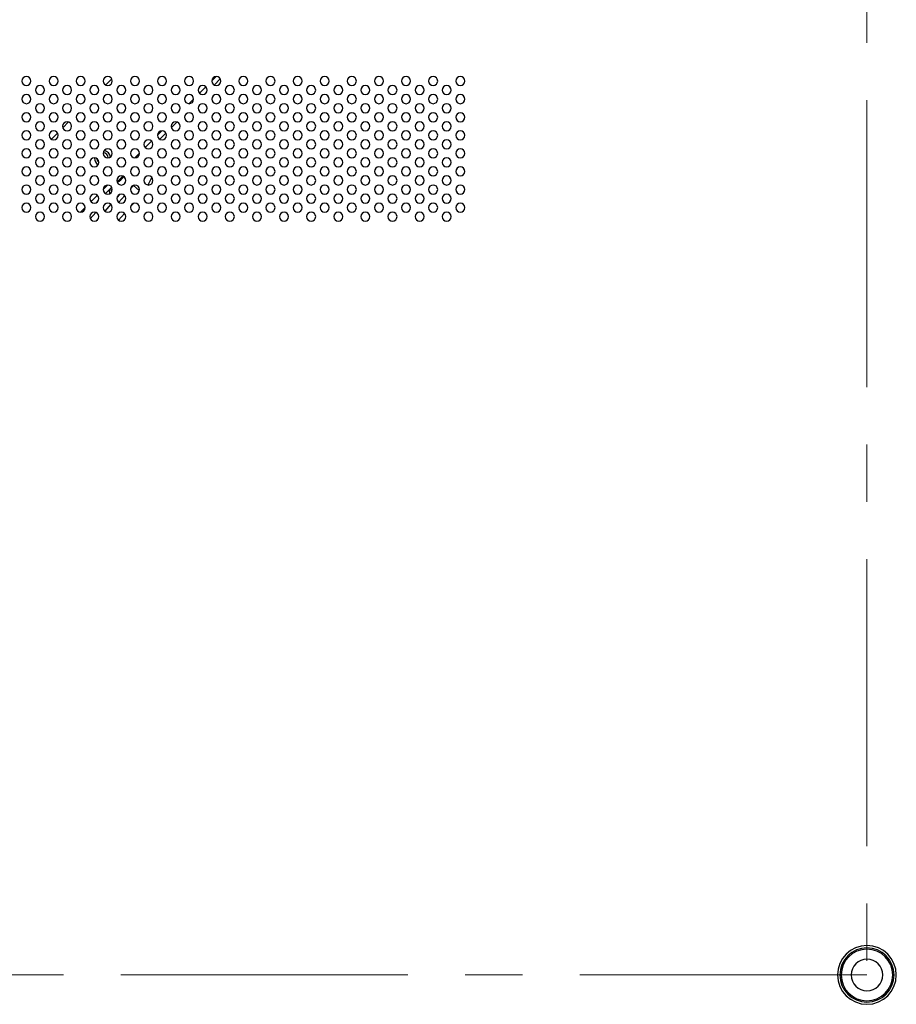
# Model space of a CAD drawing. Header units: millimetres. Extents: x 0 to 1118, y 0 to 864.
# Tile 90 of 256: x 919 to 958, y 361 to 404. Entities that reach past the tile are written whole.
import ezdxf

# ---------------------------------------------------------------- set-up
doc = ezdxf.new("R2010")
doc.units = ezdxf.units.MM
doc.linetypes.add('CENTERX2', pattern=[20.32, 12.7, -2.54, 2.54, -2.54])

msp = doc.modelspace()

# ---------------------------------------------------------------- linework, layer by layer
at = {"color": 7, "linetype": 'CENTERX2', "lineweight": 18}
for p, q in [((956.5515, 481.9543), (956.5515, 361.9543)), ((956.5515, 361.9543), (796.5515, 361.9543))]:
    msp.add_line(p, q, dxfattribs=at)
at = {"color": 7, "linetype": 'Continuous', "lineweight": 25}
for p, q in [((922.855, 401.3434), (923.1272, 401.6156)), ((927.7456, 401.7179), (927.5527, 401.525)), ((927.6544, 401.3438), (927.9268, 401.6162)), ((922.4625, 400.9509), (922.5197, 401.0081)), ((927.2906, 401.2628), (927.0078, 400.98)), ((927.2597, 400.9491), (927.3215, 401.0109)), ((926.7525, 400.7247), (926.5459, 400.5181)), ((920.9637, 399.4522), (921.2184, 399.7069)), ((925.7635, 399.4529), (926.0177, 399.7071)), ((920.455, 398.9434), (920.7272, 399.2156)), ((925.3456, 399.3179), (925.1527, 399.125)), ((925.2544, 398.9438), (925.5268, 399.2162)), ((924.8906, 398.8628), (924.6078, 398.58)), ((920.0625, 398.5509), (920.1197, 398.6081)), ((924.8597, 398.5491), (924.9215, 398.6109)), ((922.3695, 398.106), (922.3697, 398.1173)), ((924.3525, 398.3247), (924.1459, 398.1181)), ((923.3635, 397.0529), (923.6177, 397.3071)), ((922.9456, 396.9179), (922.7527, 396.725)), ((922.8544, 396.5438), (923.1268, 396.8162)), ((922.4906, 396.4628), (922.2078, 396.18)), ((922.4597, 396.1491), (922.5215, 396.2109)), ((921.9525, 395.9247), (921.7459, 395.7181)), ((955.3515, 361.9543), (955.4115, 361.9543)), ((957.7515, 361.9543), (957.6915, 361.9543))]:
    msp.add_line(p, q, dxfattribs=at)
at = {"color": 8, "linetype": 'Continuous', "lineweight": 25}
for p, q in [((923.0104, 396.6839), (923.1523, 396.7194)), ((923.9543, 396.7439), (924.0907, 396.8989)), ((924.0907, 396.8989), (924.0832, 396.9056)), ((924.3475, 396.673), (924.0907, 396.8989)), ((923.4708, 396.5005), (923.3612, 396.376)), ((923.4362, 396.1554), (923.6991, 396.4541)), ((923.0878, 396.0654), (922.8235, 395.7652)), ((923.9573, 395.9609), (924.0853, 396.1063)), ((922.4242, 395.7048), (922.1764, 395.4233)), ((922.5363, 395.439), (922.4543, 395.3458)), ((923.429, 395.3608), (923.6929, 395.6606))]:
    msp.add_line(p, q, dxfattribs=at)
at = {"color": 8, "linetype": 'Continuous', "lineweight": 25, "flags": 128}
msp.add_lwpolyline([(924.7431, 396.9182), (924.9024, 397.2453), (924.9038, 397.2489)], dxfattribs=at)
at = {"color": 7, "linetype": 'Continuous', "lineweight": 25}
for centre, radius, start, end in [((919.3526, 401.518), 0.2, 0, 180), ((919.3526, 401.518), 0.2, 180, 0), ((920.5526, 401.518), 0.2, 0, 180), ((920.5526, 401.518), 0.2, 180, 0), ((921.7526, 401.518), 0.2, 0, 180), ((921.7526, 401.518), 0.2, 180, 0), ((922.9526, 401.518), 0.2, 0, 180), ((922.9526, 401.518), 0.2, 180, 0), ((924.1526, 401.518), 0.2, 0, 180), ((924.1526, 401.518), 0.2, 180, 0), ((925.3526, 401.518), 0.2, 0, 180), ((925.3526, 401.518), 0.2, 180, 0), ((926.5526, 401.518), 0.2, 0, 180), ((926.5526, 401.518), 0.2, 180, 0), ((927.7526, 401.518), 0.2, 0, 180), ((927.7526, 401.518), 0.2, 180, 0), ((928.9526, 401.518), 0.2, 0, 180), ((928.9526, 401.518), 0.2, 180, 0), ((930.1526, 401.518), 0.2, 0, 180), ((930.1526, 401.518), 0.2, 180, 0), ((931.3526, 401.518), 0.2, 0, 180), ((931.3526, 401.518), 0.2, 180, 0), ((932.5526, 401.518), 0.2, 0, 180), ((932.5526, 401.518), 0.2, 180, 0), ((933.7526, 401.518), 0.2, 0, 180), ((933.7526, 401.518), 0.2, 180, 0), ((934.9526, 401.518), 0.2, 0, 180), ((934.9526, 401.518), 0.2, 180, 0), ((936.1526, 401.518), 0.2, 0, 180), ((936.1526, 401.518), 0.2, 180, 0), ((937.3526, 401.518), 0.2, 0, 180), ((937.3526, 401.518), 0.2, 180, 0), ((938.5526, 401.518), 0.2, 0, 180), ((938.5526, 401.518), 0.2, 180, 0), ((919.9526, 401.118), 0.2, 0, 180), ((919.9526, 401.118), 0.2, 180, 0), ((921.1526, 401.118), 0.2, 0, 180), ((921.1526, 401.118), 0.2, 180, 0), ((922.3526, 401.118), 0.2, 0, 180), ((922.3526, 401.118), 0.2, 180, 0), ((923.5526, 401.118), 0.2, 0, 180), ((923.5526, 401.118), 0.2, 180, 0), ((924.7526, 401.118), 0.2, 0, 180), ((924.7526, 401.118), 0.2, 180, 0), ((925.9526, 401.118), 0.2, 0, 180), ((925.9526, 401.118), 0.2, 180, 0), ((927.1526, 401.118), 0.2, 0, 180), ((927.1526, 401.118), 0.2, 180, 0), ((928.3526, 401.118), 0.2, 0, 180), ((928.3526, 401.118), 0.2, 180, 0), ((929.5526, 401.118), 0.2, 0, 180), ((929.5526, 401.118), 0.2, 180, 0), ((930.7526, 401.118), 0.2, 0, 180), ((930.7526, 401.118), 0.2, 180, 0), ((931.9526, 401.118), 0.2, 0, 180), ((931.9526, 401.118), 0.2, 180, 0), ((933.1526, 401.118), 0.2, 0, 180), ((933.1526, 401.118), 0.2, 180, 0), ((934.3526, 401.118), 0.2, 0, 180), ((934.3526, 401.118), 0.2, 180, 0), ((935.5526, 401.118), 0.2, 0, 180), ((935.5526, 401.118), 0.2, 180, 0), ((936.7526, 401.118), 0.2, 0, 180), ((936.7526, 401.118), 0.2, 180, 0), ((937.9526, 401.118), 0.2, 0, 180), ((937.9526, 401.118), 0.2, 180, 0), ((919.3526, 400.718), 0.2, 0, 180), ((919.3526, 400.718), 0.2, 180, 0), ((919.9526, 400.318), 0.2, 0, 180), ((920.5526, 400.718), 0.2, 0, 180), ((920.5526, 400.718), 0.2, 180, 0), ((921.1526, 400.318), 0.2, 0, 180), ((921.7526, 400.718), 0.2, 0, 180), ((921.7526, 400.718), 0.2, 180, 0), ((922.3526, 400.318), 0.2, 0, 180), ((922.9526, 400.718), 0.2, 0, 180), ((922.9526, 400.718), 0.2, 180, 0), ((923.5526, 400.318), 0.2, 0, 180), ((924.1526, 400.718), 0.2, 0, 180), ((924.1526, 400.718), 0.2, 180, 0), ((924.7526, 400.318), 0.2, 0, 180), ((925.3526, 400.718), 0.2, 0, 180), ((925.3526, 400.718), 0.2, 180, 0), ((925.9526, 400.318), 0.2, 0, 180), ((926.5526, 400.718), 0.2, 0, 180), ((926.5526, 400.718), 0.2, 180, 0), ((927.1526, 400.318), 0.2, 0, 180), ((927.7526, 400.718), 0.2, 0, 180), ((927.7526, 400.718), 0.2, 180, 0), ((928.3526, 400.318), 0.2, 0, 180), ((928.9526, 400.718), 0.2, 0, 180), ((928.9526, 400.718), 0.2, 180, 0), ((929.5526, 400.318), 0.2, 0, 180), ((930.1526, 400.718), 0.2, 0, 180), ((930.1526, 400.718), 0.2, 180, 0), ((930.7526, 400.318), 0.2, 0, 180), ((931.3526, 400.718), 0.2, 0, 180), ((931.3526, 400.718), 0.2, 180, 0), ((931.9526, 400.318), 0.2, 0, 180), ((932.5526, 400.718), 0.2, 0, 180), ((932.5526, 400.718), 0.2, 180, 0), ((933.1526, 400.318), 0.2, 0, 180), ((933.7526, 400.718), 0.2, 0, 180), ((933.7526, 400.718), 0.2, 180, 0), ((934.3526, 400.318), 0.2, 0, 180), ((934.9526, 400.718), 0.2, 0, 180), ((934.9526, 400.718), 0.2, 180, 0), ((935.5526, 400.318), 0.2, 0, 180), ((936.1526, 400.718), 0.2, 0, 180), ((936.1526, 400.718), 0.2, 180, 0), ((936.7526, 400.318), 0.2, 0, 180), ((937.3526, 400.718), 0.2, 0, 180), ((937.3526, 400.718), 0.2, 180, 0), ((937.9526, 400.318), 0.2, 0, 180), ((938.5526, 400.718), 0.2, 0, 180), ((938.5526, 400.718), 0.2, 180, 0), ((919.3526, 399.918), 0.2, 0, 180), ((919.9526, 400.318), 0.2, 180, 0), ((920.5526, 399.918), 0.2, 0, 180), ((921.1526, 400.318), 0.2, 180, 0), ((921.7526, 399.918), 0.2, 0, 180), ((922.3526, 400.318), 0.2, 180, 0), ((922.9526, 399.918), 0.2, 0, 180), ((923.5526, 400.318), 0.2, 180, 0), ((924.1526, 399.918), 0.2, 0, 180), ((924.7526, 400.318), 0.2, 180, 0), ((925.3526, 399.918), 0.2, 0, 180), ((925.9526, 400.318), 0.2, 180, 0), ((926.5526, 399.918), 0.2, 0, 180), ((927.1526, 400.318), 0.2, 180, 0), ((927.7526, 399.918), 0.2, 0, 180), ((928.3526, 400.318), 0.2, 180, 0), ((928.9526, 399.918), 0.2, 0, 180), ((929.5526, 400.318), 0.2, 180, 0), ((930.1526, 399.918), 0.2, 0, 180), ((930.7526, 400.318), 0.2, 180, 0), ((931.3526, 399.918), 0.2, 0, 180), ((931.9526, 400.318), 0.2, 180, 0), ((932.5526, 399.918), 0.2, 0, 180), ((933.1526, 400.318), 0.2, 180, 0), ((933.7526, 399.918), 0.2, 0, 180), ((934.3526, 400.318), 0.2, 180, 0), ((934.9526, 399.918), 0.2, 0, 180), ((935.5526, 400.318), 0.2, 180, 0), ((936.1526, 399.918), 0.2, 0, 180), ((936.7526, 400.318), 0.2, 180, 0), ((937.3526, 399.918), 0.2, 0, 180), ((937.9526, 400.318), 0.2, 180, 0), ((938.5526, 399.918), 0.2, 0, 180), ((919.3526, 399.918), 0.2, 180, 0), ((919.9526, 399.518), 0.2, 0, 180), ((920.5526, 399.918), 0.2, 180, 0), ((921.1526, 399.518), 0.2, 0, 180), ((921.7526, 399.918), 0.2, 180, 0), ((922.3526, 399.518), 0.2, 0, 180), ((922.9526, 399.918), 0.2, 180, 0), ((923.5526, 399.518), 0.2, 0, 180), ((924.1526, 399.918), 0.2, 180, 0), ((924.7526, 399.518), 0.2, 0, 180), ((925.3526, 399.918), 0.2, 180, 0), ((925.9526, 399.518), 0.2, 0, 180), ((926.5526, 399.918), 0.2, 180, 0), ((927.1526, 399.518), 0.2, 0, 180), ((927.7526, 399.918), 0.2, 180, 0), ((928.3526, 399.518), 0.2, 0, 180), ((928.9526, 399.918), 0.2, 180, 0), ((929.5526, 399.518), 0.2, 0, 180), ((930.1526, 399.918), 0.2, 180, 0), ((930.7526, 399.518), 0.2, 0, 180), ((931.3526, 399.918), 0.2, 180, 0), ((931.9526, 399.518), 0.2, 0, 180), ((932.5526, 399.918), 0.2, 180, 0), ((933.1526, 399.518), 0.2, 0, 180), ((933.7526, 399.918), 0.2, 180, 0), ((934.3526, 399.518), 0.2, 0, 180), ((934.9526, 399.918), 0.2, 180, 0), ((935.5526, 399.518), 0.2, 0, 180), ((936.1526, 399.918), 0.2, 180, 0), ((936.7526, 399.518), 0.2, 0, 180), ((937.3526, 399.918), 0.2, 180, 0), ((937.9526, 399.518), 0.2, 0, 180), ((938.5526, 399.918), 0.2, 180, 0), ((919.3526, 399.118), 0.2, 0, 180), ((919.9526, 399.518), 0.2, 180, 0), ((920.5526, 399.118), 0.2, 0, 180), ((921.1526, 399.518), 0.2, 180, 0), ((921.7526, 399.118), 0.2, 0, 180), ((922.3526, 399.518), 0.2, 180, 0), ((922.9526, 399.118), 0.2, 0, 180), ((923.5526, 399.518), 0.2, 180, 0), ((924.1526, 399.118), 0.2, 0, 180), ((924.7526, 399.518), 0.2, 180, 0), ((925.3526, 399.118), 0.2, 0, 180), ((925.9526, 399.518), 0.2, 180, 0), ((926.5526, 399.118), 0.2, 0, 180), ((927.1526, 399.518), 0.2, 180, 0), ((927.7526, 399.118), 0.2, 0, 180), ((928.3526, 399.518), 0.2, 180, 0), ((928.9526, 399.118), 0.2, 0, 180), ((929.5526, 399.518), 0.2, 180, 0), ((930.1526, 399.118), 0.2, 0, 180), ((930.7526, 399.518), 0.2, 180, 0), ((931.3526, 399.118), 0.2, 0, 180), ((931.9526, 399.518), 0.2, 180, 0), ((932.5526, 399.118), 0.2, 0, 180), ((933.1526, 399.518), 0.2, 180, 0), ((933.7526, 399.118), 0.2, 0, 180), ((934.3526, 399.518), 0.2, 180, 0), ((934.9526, 399.118), 0.2, 0, 180), ((935.5526, 399.518), 0.2, 180, 0), ((936.1526, 399.118), 0.2, 0, 180), ((936.7526, 399.518), 0.2, 180, 0), ((937.3526, 399.118), 0.2, 0, 180), ((937.9526, 399.518), 0.2, 180, 0), ((938.5526, 399.118), 0.2, 0, 180), ((919.3526, 399.118), 0.2, 180, 0), ((919.9526, 398.718), 0.2, 0, 180), ((920.5526, 399.118), 0.2, 180, 0), ((921.1526, 398.718), 0.2, 0, 180), ((921.7526, 399.118), 0.2, 180, 0), ((922.3526, 398.718), 0.2, 0, 180), ((922.9526, 399.118), 0.2, 180, 0), ((923.5526, 398.718), 0.2, 0, 180), ((924.1526, 399.118), 0.2, 180, 0), ((924.7526, 398.718), 0.2, 0, 180), ((925.3526, 399.118), 0.2, 180, 0), ((925.9526, 398.718), 0.2, 0, 180), ((926.5526, 399.118), 0.2, 180, 0), ((927.1526, 398.718), 0.2, 0, 180), ((927.7526, 399.118), 0.2, 180, 0), ((928.3526, 398.718), 0.2, 0, 180), ((928.9526, 399.118), 0.2, 180, 0), ((929.5526, 398.718), 0.2, 0, 180), ((930.1526, 399.118), 0.2, 180, 0), ((930.7526, 398.718), 0.2, 0, 180), ((931.3526, 399.118), 0.2, 180, 0), ((931.9526, 398.718), 0.2, 0, 180), ((932.5526, 399.118), 0.2, 180, 0), ((933.1526, 398.718), 0.2, 0, 180), ((933.7526, 399.118), 0.2, 180, 0), ((934.3526, 398.718), 0.2, 0, 180), ((934.9526, 399.118), 0.2, 180, 0), ((935.5526, 398.718), 0.2, 0, 180), ((936.1526, 399.118), 0.2, 180, 0), ((936.7526, 398.718), 0.2, 0, 180), ((937.3526, 399.118), 0.2, 180, 0), ((937.9526, 398.718), 0.2, 0, 180), ((938.5526, 399.118), 0.2, 180, 0), ((919.3526, 398.318), 0.2, 0, 180), ((919.9526, 398.718), 0.2, 180, 0), ((920.5526, 398.318), 0.2, 0, 180), ((921.1526, 398.718), 0.2, 180, 0), ((921.7526, 398.318), 0.2, 0, 180), ((922.3526, 398.718), 0.2, 180, 0), ((922.9526, 398.318), 0.2, 0, 180), ((922.7195, 398.106), 0.25, 2.91004, 81.67285), ((922.7195, 398.106), 0.35, 7.79512, 76.78777), ((923.5526, 398.718), 0.2, 180, 0), ((924.1526, 398.318), 0.2, 0, 180), ((924.7526, 398.718), 0.2, 180, 0), ((925.3526, 398.318), 0.2, 0, 180), ((925.9526, 398.718), 0.2, 180, 0), ((926.5526, 398.318), 0.2, 0, 180), ((927.1526, 398.718), 0.2, 180, 0), ((927.7526, 398.318), 0.2, 0, 180), ((928.3526, 398.718), 0.2, 180, 0), ((928.9526, 398.318), 0.2, 0, 180), ((929.5526, 398.718), 0.2, 180, 0), ((930.1526, 398.318), 0.2, 0, 180), ((930.7526, 398.718), 0.2, 180, 0), ((931.3526, 398.318), 0.2, 0, 180), ((931.9526, 398.718), 0.2, 180, 0), ((932.5526, 398.318), 0.2, 0, 180), ((933.1526, 398.718), 0.2, 180, 0), ((933.7526, 398.318), 0.2, 0, 180), ((934.3526, 398.718), 0.2, 180, 0), ((934.9526, 398.318), 0.2, 0, 180), ((935.5526, 398.718), 0.2, 180, 0), ((936.1526, 398.318), 0.2, 0, 180), ((936.7526, 398.718), 0.2, 180, 0), ((937.3526, 398.318), 0.2, 0, 180), ((937.9526, 398.718), 0.2, 180, 0), ((938.5526, 398.318), 0.2, 0, 180), ((919.3526, 398.318), 0.2, 180, 0), ((919.9526, 397.918), 0.2, 0, 180), ((919.9526, 397.918), 0.2, 180, 0), ((920.5526, 398.318), 0.2, 180, 0), ((921.1526, 397.918), 0.2, 0, 180), ((921.1526, 397.918), 0.2, 180, 0), ((921.7526, 398.318), 0.2, 180, 0), ((922.3526, 397.918), 0.2, 0, 180), ((922.3526, 397.918), 0.2, 180, 0), ((922.7195, 398.106), 0.35, 180, 236.10008), ((922.7195, 398.106), 0.25, 186.15442, 228.10117), ((922.9526, 398.318), 0.2, 180, 0), ((923.5526, 397.918), 0.2, 0, 180), ((923.5526, 397.918), 0.2, 180, 0), ((924.1526, 398.318), 0.2, 180, 0), ((924.7526, 397.918), 0.2, 0, 180), ((924.7526, 397.918), 0.2, 180, 0), ((925.3526, 398.318), 0.2, 180, 0), ((925.9526, 397.918), 0.2, 0, 180), ((925.9526, 397.918), 0.2, 180, 0), ((926.5526, 398.318), 0.2, 180, 0), ((927.1526, 397.918), 0.2, 0, 180), ((927.1526, 397.918), 0.2, 180, 0), ((927.7526, 398.318), 0.2, 180, 0), ((928.3526, 397.918), 0.2, 0, 180), ((928.3526, 397.918), 0.2, 180, 0), ((928.9526, 398.318), 0.2, 180, 0), ((929.5526, 397.918), 0.2, 0, 180), ((929.5526, 397.918), 0.2, 180, 0), ((930.1526, 398.318), 0.2, 180, 0), ((930.7526, 397.918), 0.2, 0, 180), ((930.7526, 397.918), 0.2, 180, 0), ((931.3526, 398.318), 0.2, 180, 0), ((931.9526, 397.918), 0.2, 0, 180), ((931.9526, 397.918), 0.2, 180, 0), ((932.5526, 398.318), 0.2, 180, 0), ((933.1526, 397.918), 0.2, 0, 180), ((933.1526, 397.918), 0.2, 180, 0), ((933.7526, 398.318), 0.2, 180, 0), ((934.3526, 397.918), 0.2, 0, 180), ((934.3526, 397.918), 0.2, 180, 0), ((934.9526, 398.318), 0.2, 180, 0), ((935.5526, 397.918), 0.2, 0, 180), ((935.5526, 397.918), 0.2, 180, 0), ((936.1526, 398.318), 0.2, 180, 0), ((936.7526, 397.918), 0.2, 0, 180), ((936.7526, 397.918), 0.2, 180, 0), ((937.3526, 398.318), 0.2, 180, 0), ((937.9526, 397.918), 0.2, 0, 180), ((937.9526, 397.918), 0.2, 180, 0), ((938.5526, 398.318), 0.2, 180, 0), ((919.3526, 397.518), 0.2, 0, 180), ((919.3526, 397.518), 0.2, 180, 0), ((920.5526, 397.518), 0.2, 0, 180), ((920.5526, 397.518), 0.2, 180, 0), ((921.7526, 397.518), 0.2, 0, 180), ((921.7526, 397.518), 0.2, 180, 0), ((922.9526, 397.518), 0.2, 0, 180), ((922.9526, 397.518), 0.2, 180, 0), ((924.1526, 397.518), 0.2, 0, 180), ((924.1526, 397.518), 0.2, 180, 0), ((925.3526, 397.518), 0.2, 0, 180), ((925.3526, 397.518), 0.2, 180, 0), ((926.5526, 397.518), 0.2, 0, 180), ((926.5526, 397.518), 0.2, 180, 0), ((927.7526, 397.518), 0.2, 0, 180), ((927.7526, 397.518), 0.2, 180, 0), ((928.9526, 397.518), 0.2, 0, 180), ((928.9526, 397.518), 0.2, 180, 0), ((930.1526, 397.518), 0.2, 0, 180), ((930.1526, 397.518), 0.2, 180, 0), ((931.3526, 397.518), 0.2, 0, 180), ((931.3526, 397.518), 0.2, 180, 0), ((932.5526, 397.518), 0.2, 0, 180), ((932.5526, 397.518), 0.2, 180, 0), ((933.7526, 397.518), 0.2, 0, 180), ((933.7526, 397.518), 0.2, 180, 0), ((934.9526, 397.518), 0.2, 0, 180), ((934.9526, 397.518), 0.2, 180, 0), ((936.1526, 397.518), 0.2, 0, 180), ((936.1526, 397.518), 0.2, 180, 0), ((937.3526, 397.518), 0.2, 0, 180), ((937.3526, 397.518), 0.2, 180, 0), ((938.5526, 397.518), 0.2, 0, 180), ((938.5526, 397.518), 0.2, 180, 0), ((919.9526, 397.118), 0.2, 0, 180), ((919.9526, 397.118), 0.2, 180, 0), ((921.1526, 397.118), 0.2, 0, 180), ((921.1526, 397.118), 0.2, 180, 0), ((922.3526, 397.118), 0.2, 0, 180), ((922.3526, 397.118), 0.2, 180, 0), ((923.5526, 397.118), 0.2, 0, 180), ((923.5526, 397.118), 0.2, 180, 0), ((924.7526, 397.118), 0.2, 0, 180), ((924.7526, 397.118), 0.2, 180, 0), ((925.9526, 397.118), 0.2, 0, 180), ((925.9526, 397.118), 0.2, 180, 0), ((927.1526, 397.118), 0.2, 0, 180), ((927.1526, 397.118), 0.2, 180, 0), ((928.3526, 397.118), 0.2, 0, 180), ((928.3526, 397.118), 0.2, 180, 0), ((929.5526, 397.118), 0.2, 0, 180), ((929.5526, 397.118), 0.2, 180, 0), ((930.7526, 397.118), 0.2, 0, 180), ((930.7526, 397.118), 0.2, 180, 0), ((931.9526, 397.118), 0.2, 0, 180), ((931.9526, 397.118), 0.2, 180, 0), ((933.1526, 397.118), 0.2, 0, 180), ((933.1526, 397.118), 0.2, 180, 0), ((934.3526, 397.118), 0.2, 0, 180), ((934.3526, 397.118), 0.2, 180, 0), ((935.5526, 397.118), 0.2, 0, 180), ((935.5526, 397.118), 0.2, 180, 0), ((936.7526, 397.118), 0.2, 0, 180), ((936.7526, 397.118), 0.2, 180, 0), ((937.9526, 397.118), 0.2, 0, 180), ((937.9526, 397.118), 0.2, 180, 0), ((919.3526, 396.718), 0.2, 0, 180), ((919.3526, 396.718), 0.2, 180, 0), ((920.5526, 396.718), 0.2, 0, 180), ((920.5526, 396.718), 0.2, 180, 0), ((921.7526, 396.718), 0.2, 0, 180), ((921.7526, 396.718), 0.2, 180, 0), ((922.9526, 396.718), 0.2, 0, 180), ((922.9526, 396.718), 0.2, 180, 0), ((924.1526, 396.718), 0.2, 0, 180), ((924.1526, 396.718), 0.2, 180, 0), ((925.3526, 396.718), 0.2, 0, 180), ((925.3526, 396.718), 0.2, 180, 0), ((926.5526, 396.718), 0.2, 0, 180), ((926.5526, 396.718), 0.2, 180, 0), ((927.7526, 396.718), 0.2, 0, 180), ((927.7526, 396.718), 0.2, 180, 0), ((928.9526, 396.718), 0.2, 0, 180), ((928.9526, 396.718), 0.2, 180, 0), ((930.1526, 396.718), 0.2, 0, 180), ((930.1526, 396.718), 0.2, 180, 0), ((931.3526, 396.718), 0.2, 0, 180), ((931.3526, 396.718), 0.2, 180, 0), ((932.5526, 396.718), 0.2, 0, 180), ((932.5526, 396.718), 0.2, 180, 0), ((933.7526, 396.718), 0.2, 0, 180), ((933.7526, 396.718), 0.2, 180, 0), ((934.9526, 396.718), 0.2, 0, 180), ((934.9526, 396.718), 0.2, 180, 0), ((936.1526, 396.718), 0.2, 0, 180), ((936.1526, 396.718), 0.2, 180, 0), ((937.3526, 396.718), 0.2, 0, 180), ((937.3526, 396.718), 0.2, 180, 0), ((938.5526, 396.718), 0.2, 0, 180), ((938.5526, 396.718), 0.2, 180, 0), ((919.9526, 396.318), 0.2, 0, 180), ((919.9526, 396.318), 0.2, 180, 0), ((921.1526, 396.318), 0.2, 0, 180), ((921.1526, 396.318), 0.2, 180, 0), ((922.3526, 396.318), 0.2, 0, 180), ((922.3526, 396.318), 0.2, 180, 0), ((923.5526, 396.318), 0.2, 0, 180), ((923.5526, 396.318), 0.2, 180, 0), ((924.7526, 396.318), 0.2, 0, 180), ((924.7526, 396.318), 0.2, 180, 0), ((925.9526, 396.318), 0.2, 0, 180), ((925.9526, 396.318), 0.2, 180, 0), ((927.1526, 396.318), 0.2, 0, 180), ((927.1526, 396.318), 0.2, 180, 0), ((928.3526, 396.318), 0.2, 0, 180), ((928.3526, 396.318), 0.2, 180, 0), ((929.5526, 396.318), 0.2, 0, 180), ((929.5526, 396.318), 0.2, 180, 0), ((930.7526, 396.318), 0.2, 0, 180), ((930.7526, 396.318), 0.2, 180, 0), ((931.9526, 396.318), 0.2, 0, 180), ((931.9526, 396.318), 0.2, 180, 0), ((933.1526, 396.318), 0.2, 0, 180), ((933.1526, 396.318), 0.2, 180, 0), ((934.3526, 396.318), 0.2, 0, 180), ((934.3526, 396.318), 0.2, 180, 0), ((935.5526, 396.318), 0.2, 0, 180), ((935.5526, 396.318), 0.2, 180, 0), ((936.7526, 396.318), 0.2, 0, 180), ((936.7526, 396.318), 0.2, 180, 0), ((937.9526, 396.318), 0.2, 0, 180), ((937.9526, 396.318), 0.2, 180, 0), ((919.3526, 395.918), 0.2, 0, 180), ((919.3526, 395.918), 0.2, 180, 0), ((919.9526, 395.518), 0.2, 0, 180), ((920.5526, 395.918), 0.2, 0, 180), ((920.5526, 395.918), 0.2, 180, 0), ((921.1526, 395.518), 0.2, 0, 180), ((921.7526, 395.918), 0.2, 0, 180), ((921.7526, 395.918), 0.2, 180, 0), ((922.3526, 395.518), 0.2, 0, 180), ((922.9526, 395.918), 0.2, 0, 180), ((922.9526, 395.918), 0.2, 180, 0), ((923.5526, 395.518), 0.2, 0, 180), ((924.1526, 395.918), 0.2, 0, 180), ((924.1526, 395.918), 0.2, 180, 0), ((924.7526, 395.518), 0.2, 0, 180), ((925.3526, 395.918), 0.2, 0, 180), ((925.3526, 395.918), 0.2, 180, 0), ((925.9526, 395.518), 0.2, 0, 180), ((926.5526, 395.918), 0.2, 0, 180), ((926.5526, 395.918), 0.2, 180, 0), ((927.1526, 395.518), 0.2, 0, 180), ((927.7526, 395.918), 0.2, 0, 180), ((927.7526, 395.918), 0.2, 180, 0), ((928.3526, 395.518), 0.2, 0, 180), ((928.9526, 395.918), 0.2, 0, 180), ((928.9526, 395.918), 0.2, 180, 0), ((929.5526, 395.518), 0.2, 0, 180), ((930.1526, 395.918), 0.2, 0, 180), ((930.1526, 395.918), 0.2, 180, 0), ((930.7526, 395.518), 0.2, 0, 180), ((931.3526, 395.918), 0.2, 0, 180), ((931.3526, 395.918), 0.2, 180, 0), ((931.9526, 395.518), 0.2, 0, 180), ((932.5526, 395.918), 0.2, 0, 180), ((932.5526, 395.918), 0.2, 180, 0), ((933.1526, 395.518), 0.2, 0, 180), ((933.7526, 395.918), 0.2, 0, 180), ((933.7526, 395.918), 0.2, 180, 0), ((934.3526, 395.518), 0.2, 0, 180), ((934.9526, 395.918), 0.2, 0, 180), ((934.9526, 395.918), 0.2, 180, 0), ((935.5526, 395.518), 0.2, 0, 180), ((936.1526, 395.918), 0.2, 0, 180), ((936.1526, 395.918), 0.2, 180, 0), ((936.7526, 395.518), 0.2, 0, 180), ((937.3526, 395.918), 0.2, 0, 180), ((937.3526, 395.918), 0.2, 180, 0), ((937.9526, 395.518), 0.2, 0, 180), ((938.5526, 395.918), 0.2, 0, 180), ((938.5526, 395.918), 0.2, 180, 0), ((919.9526, 395.518), 0.2, 180, 0), ((921.1526, 395.518), 0.2, 180, 0), ((922.3526, 395.518), 0.2, 180, 0), ((923.5526, 395.518), 0.2, 180, 0), ((924.7526, 395.518), 0.2, 180, 0), ((925.9526, 395.518), 0.2, 180, 0), ((927.1526, 395.518), 0.2, 180, 0), ((928.3526, 395.518), 0.2, 180, 0), ((929.5526, 395.518), 0.2, 180, 0), ((930.7526, 395.518), 0.2, 180, 0), ((931.9526, 395.518), 0.2, 180, 0), ((933.1526, 395.518), 0.2, 180, 0), ((934.3526, 395.518), 0.2, 180, 0), ((935.5526, 395.518), 0.2, 180, 0), ((936.7526, 395.518), 0.2, 180, 0), ((937.9526, 395.518), 0.2, 180, 0), ((956.5515, 361.9543), 1.3, 0, 180), ((956.5515, 361.9543), 1.2, 90, 180), ((956.5515, 361.9543), 1.14, 90, 180), ((956.5515, 361.9543), 1.2, 0, 90), ((956.5515, 361.9543), 1.14, 0, 90), ((956.5515, 361.9543), 0.7, 0, 180), ((956.5515, 361.9543), 1.3, 180, 0), ((956.5515, 361.9543), 1.2, 180, 270), ((956.5515, 361.9543), 1.14, 180, 270), ((956.5515, 361.9543), 0.7, 180, 0), ((956.5515, 361.9543), 1.14, 270, 0), ((956.5515, 361.9543), 1.2, 270, 0)]:
    msp.add_arc(centre, radius, start, end, dxfattribs=at)
at = {"color": 8, "linetype": 'Continuous', "lineweight": 25}
msp.add_arc((922.7195, 398.106), 1.2494, 301.31984, 318.95352, dxfattribs=at)
msp.add_open_spline([(923.0104, 396.6839), (923.0134, 396.6693), (923.0193, 396.6402), (923.0298, 396.5883), (923.0372, 396.5516), (923.0398, 396.5389)], degree=3, knots=[0, 0, 0, 0, 0.3956214, 0.7912395, 1, 1, 1, 1], dxfattribs=at)

doc.saveas('drawing.dxf')
